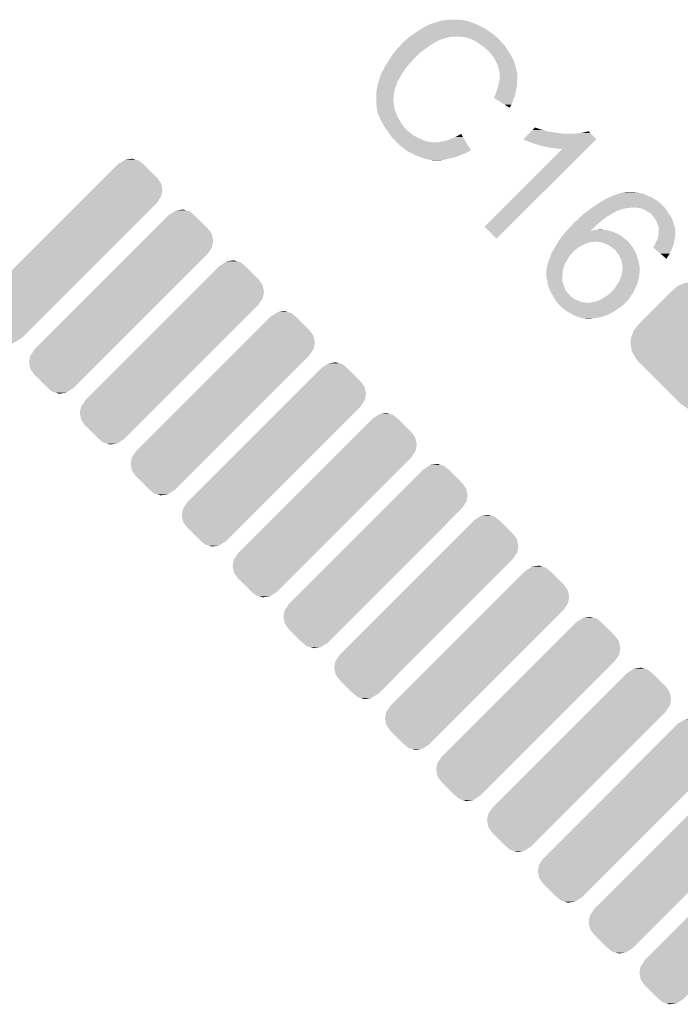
# Model space of a CAD drawing. Extents: x -9 to 122, y -9 to 65.
# Tile 155 of 256: x 57.36 to 61.95, y 50.34 to 57.18. Entities that reach past the tile are written whole.
import ezdxf

# ---------------------------------------------------------------- set-up
doc = ezdxf.new("R2010")
doc.units = 0
doc.layers.get('0').update_dxf_attribs({"linetype": 'CONTINUOUS'})
doc.layers.add('CLICKER_4_FOR_R7FA4M2A_V100_GTO', color=12, linetype='CONTINUOUS')
doc.layers.add('CLICKER_4_FOR_R7FA4M2A_V100_GTS', color=13, linetype='CONTINUOUS')

# ---------------------------------------------------------------- blocks, each defined once
blk = doc.blocks.new('CUSTOM_198')
for points in [[(0.336624, 0.604508), (0.370518, 0.625936), (0.503526, 0.604508), (0.477996, 0.625936)], [(0.370518, 0.625936), (0.382392, 0.633442), (0.477996, 0.625936), (0.452376, 0.633442)], [(0.382392, 0.633442), (0.43098, 0.63971), (0.452376, 0.633442), (0.43098, 0.63971)], [(0.24612, 0.515528), (0.325032, 0.59444), (0.594432, 0.515528), (0.51552, 0.59444)], [(0.325032, 0.59444), (0.3351, 0.604508), (0.51552, 0.59444), (0.503526, 0.604508)], [(0.3351, 0.604508), (0.335862, 0.60527), (0.336624, 0.604508), (0.335862, 0.60527)], [(0.200178, 0.469586), (0.240052, 0.50946), (0.630026, 0.469586), (0.601562, 0.50946)], [(0.240052, 0.50946), (0.24612, 0.515528), (0.601562, 0.50946), (0.594432, 0.515528)], [(0.108036, 0.377444), (0.152232, 0.42164), (0.631594, 0.377444), (0.64008, 0.42164)], [(0.152232, 0.42164), (0.200178, 0.469586), (0.64008, 0.42164), (0.630026, 0.469586)], [(0.067218, 0.336626), (0.108036, 0.377444), (0.604506, 0.336626), (0.631594, 0.377444)], [(-0.60527, -0.335862), (0.066454, 0.335862), (-0.066454, -0.335862), (0.60527, 0.335862)], [(0.066454, 0.335862), (0.067218, 0.336626), (0.60527, 0.335862), (0.604506, 0.336626)], [(-0.631596, -0.377442), (-0.604508, -0.336624), (-0.108034, -0.377442), (-0.067216, -0.336624)], [(-0.604508, -0.336624), (-0.60527, -0.335862), (-0.067216, -0.336624), (-0.066454, -0.335862)], [(-0.64008, -0.42164), (-0.631596, -0.377442), (-0.152232, -0.42164), (-0.108034, -0.377442)], [(-0.630026, -0.469586), (-0.64008, -0.42164), (-0.200178, -0.469586), (-0.152232, -0.42164)], [(-0.601562, -0.509458), (-0.630026, -0.469586), (-0.24005, -0.509458), (-0.200178, -0.469586)], [(-0.594428, -0.515532), (-0.601562, -0.509458), (-0.246124, -0.515532), (-0.24005, -0.509458)], [(-0.515528, -0.594432), (-0.594428, -0.515532), (-0.325024, -0.594432), (-0.246124, -0.515532)], [(-0.503526, -0.604508), (-0.515528, -0.594432), (-0.3351, -0.604508), (-0.325024, -0.594432)], [(-0.478008, -0.625932), (-0.503526, -0.604508), (-0.370516, -0.625932), (-0.336624, -0.604508)], [(-0.335862, -0.60527), (-0.336624, -0.604508), (-0.335862, -0.60527), (-0.3351, -0.604508)], [(-0.452364, -0.633448), (-0.478008, -0.625932), (-0.382406, -0.633448), (-0.370516, -0.625932)], [(-0.430994, -0.639712), (-0.452364, -0.633448), (-0.430994, -0.639712), (-0.382406, -0.633448)]]:
    blk.add_solid(points)
blk = doc.blocks.new('CUSTOM_202')
for points in [[(-0.148352, 0.396186), (-0.120664, 0.420392), (0.099838, 0.396186), (0.06585, 0.420392)], [(-0.120664, 0.420392), (-0.09605, 0.430804), (0.06585, 0.420392), (0.051228, 0.430804)], [(-0.09605, 0.430804), (-0.065702, 0.44364), (0.051228, 0.430804), (0.006452, 0.44364)], [(-0.065702, 0.44364), (-0.006136, 0.447248), (0.006452, 0.44364), (-0.006136, 0.447248)], [(-0.386012, 0.159988), (-0.159988, 0.386012), (0.33752, 0.159988), (0.111496, 0.386012)], [(-0.159988, 0.386012), (-0.148352, 0.396186), (0.111496, 0.386012), (0.101322, 0.396186)], [(0.099838, 0.396186), (0.10058, 0.396928), (0.101322, 0.396186), (0.10058, 0.396928)], [(-0.424328, 0.114236), (-0.386012, 0.159988), (0.383272, 0.114236), (0.33752, 0.159988)], [(-0.44521, 0.058332), (-0.435058, 0.085514), (0.424302, 0.058332), (0.409112, 0.085514)], [(-0.435058, 0.085514), (-0.429706, 0.09984), (0.409112, 0.085514), (0.396188, 0.09984)], [(-0.429706, 0.09984), (-0.42943, 0.10058), (0.396188, 0.09984), (0.396928, 0.10058)], [(-0.42943, 0.10058), (-0.424328, 0.114236), (0.396928, 0.10058), (0.383272, 0.114236)], [(-0.44831, 0.0254), (-0.447556, 0.033418), (0.439598, 0.0254), (0.438222, 0.033418)], [(-0.439596, -0.0254), (-0.44831, 0.0254), (0.44831, -0.0254), (0.439598, 0.0254)], [(-0.447556, 0.033418), (-0.44521, 0.058332), (0.438222, 0.033418), (0.424302, 0.058332)], [(-0.438222, -0.033416), (-0.439596, -0.0254), (0.447556, -0.033416), (0.44831, -0.0254)], [(-0.424336, -0.058266), (-0.438222, -0.033416), (0.445222, -0.058266), (0.447556, -0.033416)], [(-0.409114, -0.085512), (-0.424336, -0.058266), (0.435054, -0.085512), (0.445222, -0.058266)], [(-0.396188, -0.09984), (-0.409114, -0.085512), (0.429706, -0.09984), (0.435054, -0.085512)], [(-0.396928, -0.10058), (-0.396188, -0.09984), (0.42943, -0.10058), (0.429706, -0.09984)], [(-0.383332, -0.114176), (-0.396928, -0.10058), (0.424358, -0.114176), (0.42943, -0.10058)], [(-0.337566, -0.159942), (-0.383332, -0.114176), (0.386058, -0.159942), (0.424358, -0.114176)], [(-0.111486, -0.386022), (-0.337566, -0.159942), (0.159978, -0.386022), (0.386058, -0.159942)], [(-0.10132, -0.396188), (-0.111486, -0.386022), (0.14835, -0.396188), (0.159978, -0.386022)], [(-0.10058, -0.396928), (-0.10132, -0.396188), (-0.10058, -0.396928), (-0.09984, -0.396188)], [(-0.065846, -0.420396), (-0.09984, -0.396188), (0.120662, -0.420396), (0.14835, -0.396188)], [(-0.05123, -0.430806), (-0.065846, -0.420396), (0.096052, -0.430806), (0.120662, -0.420396)], [(-0.006444, -0.443646), (-0.05123, -0.430806), (0.0657, -0.443646), (0.096052, -0.430806)], [(0.006132, -0.447252), (-0.006444, -0.443646), (0.006132, -0.447252), (0.0657, -0.443646)]]:
    blk.add_solid(points)

msp = doc.modelspace()

# ---------------------------------------------------------------- linework, layer by layer
at = {"layer": 'CLICKER_4_FOR_R7FA4M2A_V100_GTO'}
for points in [[(60.317378, 57.18048), (60.355478, 57.18302), (60.439302, 57.18048), (60.39612, 57.18302)], [(60.12053, 57.10174), (60.154816, 57.124598), (60.61964, 57.10174), (60.586622, 57.124598)], [(60.154816, 57.124598), (60.15482, 57.1246), (60.586622, 57.124598), (60.586618, 57.1246)], [(60.15482, 57.1246), (60.169214, 57.13222), (60.586618, 57.1246), (60.56884, 57.13222)], [(60.169214, 57.13222), (60.198002, 57.14746), (60.56884, 57.13222), (60.538362, 57.14746)], [(60.198002, 57.14746), (60.22086, 57.15508), (60.538362, 57.14746), (60.523122, 57.15508)], [(60.22086, 57.15508), (60.228474, 57.157618), (60.523122, 57.15508), (60.512962, 57.157618)], [(60.228474, 57.157618), (60.24372, 57.1627), (60.512962, 57.157618), (60.5028, 57.1627)], [(60.24372, 57.1627), (60.253884, 57.16778), (60.5028, 57.1627), (60.487564, 57.16778)], [(60.253884, 57.16778), (60.264044, 57.167782), (60.487564, 57.16778), (60.487562, 57.167782)], [(60.264044, 57.167782), (60.269108, 57.170314), (60.487562, 57.167782), (60.485026, 57.170314)], [(60.269108, 57.170314), (60.26912, 57.17032), (60.485026, 57.170314), (60.482482, 57.17032)], [(60.26912, 57.17032), (60.274202, 57.17286), (60.482482, 57.17032), (60.471688, 57.17286)], [(60.274202, 57.17286), (60.2869, 57.1754), (60.471688, 57.17286), (60.460892, 57.1754)], [(60.2869, 57.1754), (60.317378, 57.18048), (60.460892, 57.1754), (60.439302, 57.18048)], [(60.035424, 57.035684), (60.048142, 57.048402), (60.2615, 57.035684), (60.29452, 57.048402)], [(60.048142, 57.048402), (60.05322, 57.05348), (60.29452, 57.048402), (60.311024, 57.05348)], [(60.05322, 57.05348), (60.059316, 57.05856), (60.311024, 57.05348), (60.327538, 57.05856)], [(60.059316, 57.05856), (60.065412, 57.06364), (60.327538, 57.05856), (60.35548, 57.06364)], [(60.065412, 57.06364), (60.06846, 57.06618), (60.35548, 57.06364), (60.38342, 57.06618)], [(60.06846, 57.06618), (60.083696, 57.076338), (60.666144, 57.06618), (60.655202, 57.076338)], [(60.083696, 57.076338), (60.0837, 57.07634), (60.655202, 57.076338), (60.6552, 57.07634)], [(60.0837, 57.07634), (60.11672, 57.0992), (60.6552, 57.07634), (60.623196, 57.0992)], [(60.11672, 57.0992), (60.12053, 57.10174), (60.623196, 57.0992), (60.61964, 57.10174)], [(60.434218, 57.06364), (60.424058, 57.06618), (60.66888, 57.06364), (60.666144, 57.06618)], [(60.472318, 57.05602), (60.439298, 57.06364), (60.677088, 57.05602), (60.66888, 57.06364)], [(60.50534, 57.04332), (60.472318, 57.05602), (60.690766, 57.04332), (60.677088, 57.05602)], [(59.971432, 56.96966), (59.97956, 56.979818), (60.1599, 56.96966), (60.175862, 56.979818)], [(59.97956, 56.979818), (59.986672, 56.98744), (60.175862, 56.979818), (60.18784, 56.98744)], [(59.986672, 56.98744), (60.003266, 57.00522), (60.18784, 56.98744), (60.2107, 57.00522)], [(60.003266, 57.00522), (60.01512, 57.01792), (60.2107, 57.00522), (60.23102, 57.01792)], [(60.01512, 57.01792), (60.020198, 57.022998), (60.23102, 57.01792), (60.238638, 57.022998)], [(60.020198, 57.022998), (60.02528, 57.02808), (60.238638, 57.022998), (60.2488, 57.02808)], [(60.02528, 57.02808), (60.029086, 57.030618), (60.2488, 57.02808), (60.253876, 57.030618)], [(60.029086, 57.030618), (60.03289, 57.033154), (60.253876, 57.030618), (60.256414, 57.033154)], [(60.03289, 57.033154), (60.032898, 57.03316), (60.256414, 57.033154), (60.261478, 57.03316)], [(60.032898, 57.03316), (60.032902, 57.033162), (60.261478, 57.03316), (60.261478, 57.033162)], [(60.032902, 57.033162), (60.035424, 57.035684), (60.261478, 57.033162), (60.2615, 57.035684)], [(60.505368, 57.043306), (60.50534, 57.04332), (60.693306, 57.043306), (60.690766, 57.04332)], [(60.5155, 57.03824), (60.505368, 57.043306), (60.695842, 57.03824), (60.693306, 57.043306)], [(60.52566, 57.03316), (60.5155, 57.03824), (60.70092, 57.03316), (60.695842, 57.03824)], [(60.535818, 57.02808), (60.52566, 57.03316), (60.704308, 57.02808), (60.70092, 57.03316)], [(60.539088, 57.025538), (60.535818, 57.02808), (60.706002, 57.025538), (60.704308, 57.02808)], [(60.55868, 57.0103), (60.539088, 57.025538), (60.72124, 57.0103), (60.706002, 57.025538)], [(60.566304, 57.005218), (60.55868, 57.0103), (60.726322, 57.005218), (60.72124, 57.0103)], [(60.58154, 56.99506), (60.566304, 57.005218), (60.732416, 56.99506), (60.726322, 57.005218)], [(60.584928, 56.99252), (60.58154, 56.99506), (60.733938, 56.99252), (60.732416, 56.99506)], [(60.591698, 56.987442), (60.584928, 56.99252), (60.737324, 56.987442), (60.733938, 56.99252)], [(60.596778, 56.979824), (60.591698, 56.987442), (60.742404, 56.979824), (60.737324, 56.987442)], [(60.604392, 56.97728), (60.596778, 56.979824), (60.7441, 56.97728), (60.742404, 56.979824)], [(60.606938, 56.972204), (60.604392, 56.97728), (60.747614, 56.972204), (60.7441, 56.97728)], [(59.92368, 56.90362), (59.94908, 56.94172), (60.08878, 56.90362), (60.12688, 56.94172)], [(59.94908, 56.94172), (59.955176, 56.94934), (60.12688, 56.94172), (60.1345, 56.94934)], [(59.955176, 56.94934), (59.971432, 56.96966), (60.1345, 56.94934), (60.1599, 56.96966)], [(60.609474, 56.969666), (60.606938, 56.972204), (60.749372, 56.969666), (60.747614, 56.972204)], [(60.612012, 56.96966), (60.609474, 56.969666), (60.749376, 56.96966), (60.749372, 56.969666)], [(60.632804, 56.944258), (60.612012, 56.96966), (60.76696, 56.944258), (60.749376, 56.96966)], [(60.63488, 56.94172), (60.632804, 56.944258), (60.76823, 56.94172), (60.76696, 56.944258)], [(60.6552, 56.91632), (60.63488, 56.94172), (60.78093, 56.91632), (60.76823, 56.94172)], [(60.66155, 56.90362), (60.6552, 56.91632), (60.78728, 56.90362), (60.78093, 56.91632)], [(59.880502, 56.827422), (59.88812, 56.84012), (60.02782, 56.827422), (60.036286, 56.84012)], [(59.88812, 56.84012), (59.888966, 56.84266), (60.036286, 56.84012), (60.03798, 56.84266)], [(59.888966, 56.84266), (59.893202, 56.855364), (60.03798, 56.84266), (60.048142, 56.855364)], [(59.893202, 56.855364), (59.91013, 56.880758), (60.048142, 56.855364), (60.068458, 56.880758)], [(59.91013, 56.880758), (59.913518, 56.885838), (60.068458, 56.880758), (60.073536, 56.885838)], [(59.913518, 56.885838), (59.916422, 56.89092), (60.073536, 56.885838), (60.078618, 56.89092)], [(59.916422, 56.89092), (59.922226, 56.901078), (60.078618, 56.89092), (60.08624, 56.901078)], [(59.922226, 56.901078), (59.92368, 56.90362), (60.08624, 56.901078), (60.08878, 56.90362)], [(60.6679, 56.89092), (60.66155, 56.90362), (60.792044, 56.89092), (60.78728, 56.90362)], [(60.67806, 56.868062), (60.6679, 56.89092), (60.800614, 56.868062), (60.792044, 56.89092)], [(60.679332, 56.862978), (60.67806, 56.868062), (60.80252, 56.862978), (60.800614, 56.868062)], [(60.683142, 56.84774), (60.679332, 56.862978), (60.805908, 56.84774), (60.80252, 56.862978)], [(60.68822, 56.832498), (60.683142, 56.84774), (60.809294, 56.832498), (60.805908, 56.84774)], [(59.85002, 56.751218), (59.859332, 56.77916), (59.982296, 56.751218), (59.99734, 56.77916)], [(59.859332, 56.77916), (59.86526, 56.79694), (59.99734, 56.77916), (60.00828, 56.79694)], [(59.86526, 56.79694), (59.870342, 56.807102), (60.00828, 56.79694), (60.014534, 56.807102)], [(59.870342, 56.807102), (59.87161, 56.81218), (60.014534, 56.807102), (60.01766, 56.81218)], [(59.87161, 56.81218), (59.872882, 56.817264), (60.01766, 56.81218), (60.021048, 56.817264)], [(59.872882, 56.817264), (59.880502, 56.827422), (60.021048, 56.817264), (60.02782, 56.827422)], [(60.69076, 56.822342), (60.68822, 56.832498), (60.811552, 56.822342), (60.809294, 56.832498)], [(60.69076, 56.819798), (60.69076, 56.822342), (60.812116, 56.819798), (60.811552, 56.822342)], [(60.690956, 56.817258), (60.69076, 56.819798), (60.81268, 56.817258), (60.812116, 56.819798)], [(60.69076, 56.756302), (60.692028, 56.771538), (60.81268, 56.756302), (60.81522, 56.771538)], [(60.691348, 56.812178), (60.690956, 56.817258), (60.812682, 56.812178), (60.81268, 56.817258)], [(60.691934, 56.804556), (60.691348, 56.812178), (60.81522, 56.804556), (60.812682, 56.812178)], [(60.6933, 56.786782), (60.691934, 56.804556), (60.81522, 56.786782), (60.81522, 56.804556)], [(60.692028, 56.771538), (60.6933, 56.786782), (60.81522, 56.771538), (60.81522, 56.786782)], [(59.83732, 56.68772), (59.83986, 56.70804), (59.96178, 56.68772), (59.966294, 56.70804)], [(59.83986, 56.70804), (59.840456, 56.710578), (59.966294, 56.70804), (59.96686, 56.710578)], [(59.840456, 56.710578), (59.84464, 56.728362), (59.96686, 56.710578), (59.97448, 56.728362)], [(59.84464, 56.728362), (59.846432, 56.735978), (59.97448, 56.728362), (59.977018, 56.735978)], [(59.846432, 56.735978), (59.847628, 56.741054), (59.977018, 56.735978), (59.97702, 56.741054)], [(59.847628, 56.741054), (59.848226, 56.743594), (59.97702, 56.741054), (59.979554, 56.743594)], [(59.848226, 56.743594), (59.848822, 56.746134), (59.979554, 56.743594), (59.97956, 56.746134)], [(59.848822, 56.746134), (59.85002, 56.751218), (59.97956, 56.746134), (59.982296, 56.751218)], [(60.675518, 56.69788), (60.676902, 56.702958), (60.807034, 56.69788), (60.8076, 56.702958)], [(60.676902, 56.702958), (60.682446, 56.723278), (60.8076, 56.702958), (60.81268, 56.723278)], [(60.682446, 56.723278), (60.68314, 56.72582), (60.81268, 56.723278), (60.81268, 56.72582)], [(60.68314, 56.72582), (60.690758, 56.756298), (60.81268, 56.72582), (60.81268, 56.756298)], [(60.690758, 56.756298), (60.69076, 56.756302), (60.81268, 56.756298), (60.81268, 56.756302)], [(59.83478, 56.6674), (59.83732, 56.68772), (59.957716, 56.6674), (59.96178, 56.68772)], [(59.83478, 56.66232), (59.83478, 56.6674), (59.9567, 56.66232), (59.957716, 56.6674)], [(59.83478, 56.629298), (59.83478, 56.66232), (59.95416, 56.629298), (59.9567, 56.66232)], [(60.65268, 56.63948), (60.6552, 56.642006), (60.792366, 56.63948), (60.793314, 56.642006)], [(60.652712, 56.63946), (60.65268, 56.63948), (60.79236, 56.63946), (60.792366, 56.63948)], [(60.689098, 56.616602), (60.652712, 56.63946), (60.78474, 56.616602), (60.79236, 56.63946)], [(60.6552, 56.642006), (60.655206, 56.649626), (60.793314, 56.642006), (60.79617, 56.649626)], [(60.655206, 56.649626), (60.66028, 56.654704), (60.79617, 56.649626), (60.798074, 56.654704)], [(60.66028, 56.654704), (60.661972, 56.659778), (60.798074, 56.654704), (60.799978, 56.659778)], [(60.661972, 56.659778), (60.66282, 56.66232), (60.799978, 56.659778), (60.800612, 56.66232)], [(60.66282, 56.66232), (60.6679, 56.675018), (60.800612, 56.66232), (60.803788, 56.675018)], [(60.6679, 56.675018), (60.669592, 56.6801), (60.803788, 56.675018), (60.80506, 56.6801)], [(60.669592, 56.6801), (60.675518, 56.69788), (60.80506, 56.6801), (60.807034, 56.69788)], [(59.83478, 56.601362), (59.83478, 56.629298), (59.95649, 56.601362), (59.95416, 56.629298)], [(59.83529, 56.59882), (59.83478, 56.601362), (59.9567, 56.59882), (59.95649, 56.601362)], [(59.83732, 56.588662), (59.83529, 56.59882), (59.958264, 56.588662), (59.9567, 56.59882)], [(59.83732, 56.570884), (59.83732, 56.588662), (59.960998, 56.570884), (59.958264, 56.588662)], [(59.839014, 56.565798), (59.83732, 56.570884), (59.96178, 56.565798), (59.960998, 56.570884)], [(59.839858, 56.563262), (59.839014, 56.565798), (59.961782, 56.563262), (59.96178, 56.565798)], [(60.725492, 56.59374), (60.689098, 56.616602), (60.77458, 56.59374), (60.78474, 56.616602)], [(60.76186, 56.570892), (60.725492, 56.59374), (60.76186, 56.570892), (60.77458, 56.59374)], [(59.83986, 56.563256), (59.839858, 56.563262), (59.961782, 56.563256), (59.961782, 56.563262)], [(59.83986, 56.558182), (59.83986, 56.563256), (59.96432, 56.558182), (59.961782, 56.563256)], [(59.839862, 56.558178), (59.83986, 56.558182), (59.96432, 56.558178), (59.96432, 56.558182)], [(59.841554, 56.55056), (59.839862, 56.558178), (59.96686, 56.55056), (59.96432, 56.558178)], [(59.842684, 56.545478), (59.841554, 56.55056), (59.969402, 56.545478), (59.96686, 56.55056)], [(59.84494, 56.535322), (59.842684, 56.545478), (59.971942, 56.535322), (59.969402, 56.545478)], [(59.844942, 56.535318), (59.84494, 56.535322), (59.971942, 56.535318), (59.971942, 56.535322)], [(59.85256, 56.515), (59.844942, 56.535318), (59.97956, 56.515), (59.971942, 56.535318)], [(59.852562, 56.514998), (59.85256, 56.515), (59.97956, 56.514998), (59.97956, 56.515)], [(59.86399, 56.49214), (59.852562, 56.514998), (59.99226, 56.49214), (59.97956, 56.514998)], [(59.87288, 56.47436), (59.86399, 56.49214), (60.002928, 56.47436), (59.99226, 56.49214)], [(59.876944, 56.46674), (59.87288, 56.47436), (60.007498, 56.46674), (60.002928, 56.47436)], [(59.89049, 56.44134), (59.876944, 56.46674), (60.02528, 56.44134), (60.007498, 56.46674)], [(59.893198, 56.43626), (59.89049, 56.44134), (60.029346, 56.43626), (60.02528, 56.44134)], [(59.90883, 56.41594), (59.893198, 56.43626), (60.045608, 56.41594), (60.029346, 56.43626)], [(60.929518, 56.4261), (60.934598, 56.43118), (60.96254, 56.4261), (60.947302, 56.43118)], [(60.934598, 56.43118), (60.937132, 56.433714), (60.947302, 56.43118), (60.942234, 56.433714)], [(60.937132, 56.433714), (60.942224, 56.433718), (60.942234, 56.433714), (60.942224, 56.433718)], [(59.908848, 56.415918), (59.90883, 56.41594), (60.04814, 56.415918), (60.045608, 56.41594)], [(59.91079, 56.413394), (59.908848, 56.415918), (60.048154, 56.413394), (60.04814, 56.415918)], [(59.91274, 56.410858), (59.91079, 56.413394), (60.053222, 56.410858), (60.048154, 56.413394)], [(59.916648, 56.405778), (59.91274, 56.410858), (60.060842, 56.405778), (60.053222, 56.410858)], [(59.9186, 56.40324), (59.916648, 56.405778), (60.06338, 56.40324), (60.060842, 56.405778)], [(59.921504, 56.39816), (59.9186, 56.40324), (60.06846, 56.39816), (60.06338, 56.40324)], [(59.924406, 56.39308), (59.921504, 56.39816), (60.07608, 56.39308), (60.06846, 56.39816)], [(59.928758, 56.385462), (59.924406, 56.39308), (60.086238, 56.385462), (60.07608, 56.39308)], [(59.934858, 56.377838), (59.928758, 56.385462), (60.0964, 56.377838), (60.086238, 56.385462)], [(59.947048, 56.3626), (59.934858, 56.377838), (60.124338, 56.3626), (60.0964, 56.377838)], [(59.949078, 56.360062), (59.947048, 56.3626), (60.129922, 56.360062), (60.124338, 56.3626)], [(60.330082, 56.344822), (60.38342, 56.36768), (60.451492, 56.344822), (60.43778, 56.36768)], [(60.38342, 56.36768), (60.403738, 56.37784), (60.43778, 56.36768), (60.431684, 56.37784)], [(60.403738, 56.37784), (60.424074, 56.390522), (60.431684, 56.37784), (60.424074, 56.390522)], [(60.855882, 56.352462), (60.893958, 56.39054), (61.36381, 56.352462), (61.327486, 56.39054)], [(60.893958, 56.39054), (60.899038, 56.39562), (61.140342, 56.39054), (61.10224, 56.39562)], [(60.899038, 56.39562), (60.909198, 56.40578), (61.10224, 56.39562), (61.031122, 56.40578)], [(60.909198, 56.40578), (60.919356, 56.415938), (61.031122, 56.40578), (61.00064, 56.415938)], [(60.919356, 56.415938), (60.924438, 56.42102), (61.00064, 56.415938), (60.975242, 56.42102)], [(60.924438, 56.42102), (60.929518, 56.4261), (60.975242, 56.42102), (60.96254, 56.4261)], [(61.2013, 56.39054), (61.2267, 56.39308), (61.327486, 56.39054), (61.325062, 56.39308)], [(61.2267, 56.39308), (61.25464, 56.39562), (61.325062, 56.39308), (61.322638, 56.39562)], [(61.25464, 56.39562), (61.28258, 56.4007), (61.322638, 56.39562), (61.317792, 56.4007)], [(61.28258, 56.4007), (61.31053, 56.408312), (61.317792, 56.4007), (61.31053, 56.408312)], [(59.959238, 56.352442), (59.949078, 56.360062), (60.146688, 56.352442), (60.129922, 56.360062)], [(59.961146, 56.3499), (59.959238, 56.352442), (60.15228, 56.3499), (60.146688, 56.352442)], [(59.96686, 56.342282), (59.961146, 56.3499), (60.17209, 56.342282), (60.15228, 56.3499)], [(59.971938, 56.3372), (59.96686, 56.342282), (60.185304, 56.3372), (60.17209, 56.342282)], [(59.974474, 56.332134), (59.971938, 56.3372), (60.220766, 56.332134), (60.185304, 56.3372)], [(59.977014, 56.33212), (59.974474, 56.332134), (60.220862, 56.33212), (60.220766, 56.332134)], [(59.977018, 56.332118), (59.977014, 56.33212), (60.231024, 56.332118), (60.220862, 56.33212)], [(59.979554, 56.329582), (59.977018, 56.332118), (60.236106, 56.329582), (60.231024, 56.332118)], [(59.99734, 56.311802), (59.979554, 56.329582), (60.471304, 56.311802), (60.460636, 56.329582)], [(60.017662, 56.29656), (59.99734, 56.311802), (60.480448, 56.29656), (60.471304, 56.311802)], [(60.037978, 56.27878), (60.017662, 56.29656), (60.491114, 56.27878), (60.480448, 56.29656)], [(60.236106, 56.329582), (60.246262, 56.33212), (60.460636, 56.329582), (60.459114, 56.33212)], [(60.269122, 56.33212), (60.28182, 56.33466), (60.459114, 56.33212), (60.45759, 56.33466)], [(60.28182, 56.33466), (60.297062, 56.337202), (60.45759, 56.33466), (60.456064, 56.337202)], [(60.297062, 56.337202), (60.312302, 56.34228), (60.456064, 56.337202), (60.453018, 56.34228)], [(60.312302, 56.34228), (60.330082, 56.344822), (60.453018, 56.34228), (60.451492, 56.344822)], [(60.855958, 56.352424), (60.855882, 56.352462), (61.363846, 56.352424), (61.36381, 56.352462)], [(60.87618, 56.34228), (60.855958, 56.352424), (61.353664, 56.34228), (61.363846, 56.352424)], [(60.8965, 56.33466), (60.87618, 56.34228), (61.346014, 56.33466), (61.353664, 56.34228)], [(60.91936, 56.32704), (60.8965, 56.33466), (61.338366, 56.32704), (61.346014, 56.33466)], [(60.93968, 56.31942), (60.91936, 56.32704), (61.330718, 56.31942), (61.338366, 56.32704)], [(60.95746, 56.31434), (60.93968, 56.31942), (61.32562, 56.31434), (61.330718, 56.31942)], [(60.972702, 56.30926), (60.95746, 56.31434), (61.32052, 56.30926), (61.32562, 56.31434)], [(60.982858, 56.30672), (60.972702, 56.30926), (61.31797, 56.30672), (61.32052, 56.30926)], [(61.01588, 56.2991), (60.985398, 56.30672), (61.310322, 56.2991), (61.31797, 56.30672)], [(61.04128, 56.29402), (61.01588, 56.2991), (61.305224, 56.29402), (61.310322, 56.2991)], [(61.06668, 56.29148), (61.04128, 56.29402), (61.302674, 56.29148), (61.305224, 56.29402)], [(60.04205, 56.276236), (60.037978, 56.27878), (60.49264, 56.276236), (60.491114, 56.27878)], [(60.046118, 56.273694), (60.04205, 56.276236), (60.492626, 56.273694), (60.49264, 56.276236)], [(60.050174, 56.27116), (60.046118, 56.273694), (60.487558, 56.27116), (60.492626, 56.273694)], [(60.05424, 56.26862), (60.050174, 56.27116), (60.47994, 56.26862), (60.487558, 56.27116)], [(60.0583, 56.266082), (60.05424, 56.26862), (60.473596, 56.266082), (60.47994, 56.26862)], [(60.064024, 56.263538), (60.0583, 56.266082), (60.467238, 56.263538), (60.473596, 56.266082)], [(60.081158, 56.25592), (60.064024, 56.263538), (60.457078, 56.25592), (60.467238, 56.263538)], [(60.09005, 56.25084), (60.081158, 56.25592), (60.441842, 56.25084), (60.457078, 56.25592)], [(60.098942, 56.24576), (60.09005, 56.25084), (60.429988, 56.24576), (60.441842, 56.25084)], [(60.11926, 56.2356), (60.098942, 56.24576), (60.406284, 56.2356), (60.429988, 56.24576)], [(60.119268, 56.235598), (60.11926, 56.2356), (60.40628, 56.235598), (60.406284, 56.2356)], [(60.13704, 56.230522), (60.119268, 56.235598), (60.389018, 56.230522), (60.40628, 56.235598)], [(60.154822, 56.2229), (60.13704, 56.230522), (60.363102, 56.2229), (60.389018, 56.230522)], [(60.586634, 55.745392), (61.12506, 56.28387), (60.754554, 55.745392), (61.295036, 56.28387)], [(61.087, 56.28894), (61.06668, 56.29148), (61.300124, 56.28894), (61.302674, 56.29148)], [(61.102238, 56.2864), (61.087, 56.28894), (61.297576, 56.2864), (61.300124, 56.28894)], [(61.12506, 56.28387), (61.114938, 56.2864), (61.295036, 56.28387), (61.297576, 56.2864)], [(60.17006, 56.217822), (60.154822, 56.2229), (60.34025, 56.217822), (60.363102, 56.2229)], [(60.19546, 56.21274), (60.17006, 56.217822), (60.31738, 56.21274), (60.34025, 56.217822)], [(60.205618, 56.210202), (60.19546, 56.21274), (60.30469, 56.210202), (60.31738, 56.21274)], [(60.210696, 56.207662), (60.205618, 56.210202), (60.29199, 56.207662), (60.30469, 56.210202)], [(60.218322, 56.20766), (60.210696, 56.207662), (60.291982, 56.20766), (60.29199, 56.207662)], [(60.24372, 56.20512), (60.218322, 56.20766), (60.266582, 56.20512), (60.291982, 56.20766)], [(61.44514, 55.94604), (61.463428, 55.95366), (61.753498, 55.94604), (61.739782, 55.95366)], [(61.463428, 55.95366), (61.47562, 55.95874), (61.739782, 55.95366), (61.724542, 55.95874)], [(61.47562, 55.95874), (61.482222, 55.96128), (61.724542, 55.95874), (61.716922, 55.96128)], [(61.482222, 55.96128), (61.508638, 55.97144), (61.716922, 55.96128), (61.696602, 55.97144)], [(61.508638, 55.97144), (61.54166, 55.9816), (61.696602, 55.97144), (61.65596, 55.9816)], [(61.54166, 55.9816), (61.5569, 55.98414), (61.65596, 55.9816), (61.64072, 55.98414)], [(61.5569, 55.98414), (61.572142, 55.98668), (61.64072, 55.98414), (61.62294, 55.98668)], [(61.335556, 55.87746), (61.346436, 55.885076), (61.838842, 55.87746), (61.83376, 55.885076)], [(61.346436, 55.885076), (61.350068, 55.887618), (61.83376, 55.885076), (61.828684, 55.887618)], [(61.350068, 55.887618), (61.35369, 55.890154), (61.828684, 55.887618), (61.826146, 55.890154)], [(61.35369, 55.890154), (61.3537, 55.89016), (61.826146, 55.890154), (61.826146, 55.89016)], [(61.3537, 55.89016), (61.357496, 55.892692), (61.826146, 55.89016), (61.82614, 55.892692)], [(61.357496, 55.892692), (61.384178, 55.91048), (61.82614, 55.892692), (61.80582, 55.91048)], [(61.384178, 55.91048), (61.414658, 55.92826), (61.80582, 55.91048), (61.78296, 55.92826)], [(61.414658, 55.92826), (61.43643, 55.94096), (61.78296, 55.92826), (61.76264, 55.94096)], [(61.43643, 55.94096), (61.44514, 55.94604), (61.76264, 55.94096), (61.753498, 55.94604)], [(61.245324, 55.80634), (61.25718, 55.8165), (61.42736, 55.80634), (61.44006, 55.8165)], [(61.25718, 55.8165), (61.265886, 55.82412), (61.44006, 55.8165), (61.4553, 55.82412)], [(61.265886, 55.82412), (61.274594, 55.83174), (61.4553, 55.82412), (61.468002, 55.83174)], [(61.274594, 55.83174), (61.277498, 55.83428), (61.468002, 55.83174), (61.47181, 55.83428)], [(61.277498, 55.83428), (61.28076, 55.836818), (61.47181, 55.83428), (61.475618, 55.836818)], [(61.28076, 55.836818), (61.287296, 55.8419), (61.475618, 55.836818), (61.485778, 55.8419)], [(61.287296, 55.8419), (61.293824, 55.846978), (61.485778, 55.8419), (61.493398, 55.846978)], [(61.293824, 55.846978), (61.300356, 55.852058), (61.493398, 55.846978), (61.503556, 55.852058)], [(61.300356, 55.852058), (61.30036, 55.85206), (61.503556, 55.852058), (61.506078, 55.85206)], [(61.30036, 55.85206), (61.30383, 55.854584), (61.506078, 55.85206), (61.5061, 55.854584)], [(61.30383, 55.854584), (61.317822, 55.86476), (61.5061, 55.854584), (61.53658, 55.86476)], [(61.317822, 55.86476), (61.3283, 55.87238), (61.53658, 55.86476), (61.564518, 55.87238)], [(61.3283, 55.87238), (61.331928, 55.87492), (61.564518, 55.87238), (61.58992, 55.87492)], [(61.331928, 55.87492), (61.335556, 55.87746), (61.58992, 55.87492), (61.61024, 55.87746)], [(61.653418, 55.877458), (61.653414, 55.87746), (61.838842, 55.877458), (61.838842, 55.87746)], [(61.655956, 55.874924), (61.653418, 55.877458), (61.841376, 55.874924), (61.838842, 55.877458)], [(61.676276, 55.87238), (61.655956, 55.874924), (61.84392, 55.87238), (61.841376, 55.874924)], [(61.682204, 55.86984), (61.676276, 55.87238), (61.84646, 55.86984), (61.84392, 55.87238)], [(61.69406, 55.86476), (61.682204, 55.86984), (61.849848, 55.86476), (61.84646, 55.86984)], [(61.699136, 55.862222), (61.69406, 55.86476), (61.85154, 55.862222), (61.849848, 55.86476)], [(61.709298, 55.85714), (61.699136, 55.862222), (61.85459, 55.85714), (61.85154, 55.862222)], [(61.724538, 55.846982), (61.709298, 55.85714), (61.860684, 55.846982), (61.85459, 55.85714)], [(61.734698, 55.8419), (61.724538, 55.846982), (61.863732, 55.8419), (61.860684, 55.846982)], [(61.741472, 55.83682), (61.734698, 55.8419), (61.866778, 55.83682), (61.863732, 55.8419)], [(61.744858, 55.83428), (61.741472, 55.83682), (61.868558, 55.83428), (61.866778, 55.83682)], [(61.749934, 55.829206), (61.744858, 55.83428), (61.87211, 55.829206), (61.868558, 55.83428)], [(61.74994, 55.826666), (61.749934, 55.829206), (61.873888, 55.826666), (61.87211, 55.829206)], [(61.763278, 55.81142), (61.74994, 55.826666), (61.88456, 55.81142), (61.873888, 55.826666)], [(60.670424, 55.661574), (60.586634, 55.745392), (60.670424, 55.661574), (60.754554, 55.745392)], [(61.1759, 55.73522), (61.19231, 55.753002), (61.34354, 55.73522), (61.36132, 55.753002)], [(61.19231, 55.753002), (61.20638, 55.768246), (61.36132, 55.753002), (61.379104, 55.768246)], [(61.20638, 55.768246), (61.206402, 55.77078), (61.379104, 55.768246), (61.382062, 55.77078)], [(61.206402, 55.77078), (61.208926, 55.770786), (61.382062, 55.77078), (61.382068, 55.770786)], [(61.208926, 55.770786), (61.216542, 55.7784), (61.382068, 55.770786), (61.390952, 55.7784)], [(61.216542, 55.7784), (61.223312, 55.78348), (61.390952, 55.7784), (61.39688, 55.78348)], [(61.223312, 55.78348), (61.226702, 55.786022), (61.39688, 55.78348), (61.39993, 55.786022)], [(61.226702, 55.786022), (61.235164, 55.79618), (61.39993, 55.786022), (61.41212, 55.79618)], [(61.235164, 55.79618), (61.2394, 55.801262), (61.41212, 55.79618), (61.419742, 55.801262)], [(61.2394, 55.801262), (61.245324, 55.80634), (61.419742, 55.801262), (61.42736, 55.80634)], [(61.76772, 55.806342), (61.763278, 55.81142), (61.88687, 55.806342), (61.88456, 55.81142)], [(61.780418, 55.786022), (61.76772, 55.806342), (61.896108, 55.786022), (61.88687, 55.806342)], [(61.781372, 55.78348), (61.780418, 55.786022), (61.897262, 55.78348), (61.896108, 55.786022)], [(61.78804, 55.7657), (61.781372, 55.78348), (61.902342, 55.7657), (61.897262, 55.78348)], [(61.795658, 55.747922), (61.78804, 55.7657), (61.90742, 55.747922), (61.902342, 55.7657)], [(61.7982, 55.73014), (61.795658, 55.747922), (61.9125, 55.73014), (61.90742, 55.747922)], [(61.12256, 55.67426), (61.133144, 55.68696), (61.546742, 55.67426), (61.52642, 55.68696)], [(61.133144, 55.68696), (61.14161, 55.69712), (61.52642, 55.68696), (61.508642, 55.69712)], [(61.14161, 55.69712), (61.14796, 55.704738), (61.508642, 55.69712), (61.490866, 55.704738)], [(61.14796, 55.70474), (61.152618, 55.70982), (61.49086, 55.70474), (61.480702, 55.70982)], [(61.14796, 55.704738), (61.14796, 55.70474), (61.490866, 55.704738), (61.49086, 55.70474)], [(61.152618, 55.70982), (61.154946, 55.71236), (61.480702, 55.70982), (61.470542, 55.71236)], [(61.154946, 55.71236), (61.159602, 55.71744), (61.468002, 55.71236), (61.45107, 55.71744)], [(61.159602, 55.71744), (61.1759, 55.73522), (61.32328, 55.71744), (61.34354, 55.73522)], [(61.328302, 55.71744), (61.33846, 55.71998), (61.45107, 55.71744), (61.442602, 55.71998)], [(61.33846, 55.71998), (61.351162, 55.72252), (61.442602, 55.71998), (61.417202, 55.72252)], [(61.37148, 55.72252), (61.391802, 55.72506), (61.417202, 55.72252), (61.391802, 55.72506)], [(61.79312, 55.671722), (61.793844, 55.676798), (61.911484, 55.671722), (61.9125, 55.676798)], [(61.793844, 55.676798), (61.79566, 55.6895), (61.9125, 55.676798), (61.9125, 55.6895)], [(61.79566, 55.6895), (61.7982, 55.704742), (61.9125, 55.6895), (61.9125, 55.704742)], [(61.7982, 55.730138), (61.7982, 55.73014), (61.9125, 55.730138), (61.9125, 55.73014)], [(61.7982, 55.704742), (61.7982, 55.730138), (61.9125, 55.704742), (61.9125, 55.730138)], [(61.073376, 55.595522), (61.081688, 55.61076), (61.231782, 55.595522), (61.25718, 55.61076)], [(61.081688, 55.61076), (61.08446, 55.61584), (61.25718, 55.61076), (61.26734, 55.61584)], [(61.08446, 55.61584), (61.089308, 55.62346), (61.26734, 55.61584), (61.282582, 55.62346)], [(61.089308, 55.62346), (61.094158, 55.63108), (61.282582, 55.62346), (61.305438, 55.63108)], [(61.094158, 55.63108), (61.099006, 55.6387), (61.305438, 55.63108), (61.323224, 55.6387)], [(61.099006, 55.6387), (61.099008, 55.638702), (61.323224, 55.6387), (61.341002, 55.638702)], [(61.099008, 55.638702), (61.100622, 55.64124), (61.341002, 55.638702), (61.348624, 55.64124)], [(61.100622, 55.64124), (61.102232, 55.64377), (61.584846, 55.64124), (61.58484, 55.64377)], [(61.102232, 55.64377), (61.10224, 55.64378), (61.58484, 55.64377), (61.584828, 55.64378)], [(61.10224, 55.64378), (61.1124, 55.65902), (61.584828, 55.64378), (61.564518, 55.65902)], [(61.1124, 55.65902), (61.12256, 55.67426), (61.564518, 55.65902), (61.546742, 55.67426)], [(61.353774, 55.641234), (61.3537, 55.64124), (61.584846, 55.641234), (61.584846, 55.64124)], [(61.384182, 55.6387), (61.353774, 55.641234), (61.58738, 55.6387), (61.584846, 55.641234)], [(61.409582, 55.633618), (61.384182, 55.6387), (61.592462, 55.633618), (61.58738, 55.6387)], [(61.422286, 55.628538), (61.409582, 55.633618), (61.59754, 55.628538), (61.592462, 55.633618)], [(61.434982, 55.62346), (61.422286, 55.628538), (61.60135, 55.62346), (61.59754, 55.628538)], [(61.443872, 55.61838), (61.434982, 55.62346), (61.60516, 55.61838), (61.60135, 55.62346)], [(61.457204, 55.61076), (61.443872, 55.61838), (61.61024, 55.61076), (61.60516, 55.61838)], [(61.47054, 55.603138), (61.457204, 55.61076), (61.616338, 55.603138), (61.61024, 55.61076)], [(61.760104, 55.603146), (61.76518, 55.610758), (61.894526, 55.603146), (61.897452, 55.610758)], [(61.76518, 55.610758), (61.772798, 55.623458), (61.897452, 55.610758), (61.902338, 55.623458)], [(61.772798, 55.623458), (61.7728, 55.62346), (61.902338, 55.623458), (61.902338, 55.62346)], [(61.7728, 55.62346), (61.777882, 55.638704), (61.902338, 55.62346), (61.90511, 55.638704)], [(61.777882, 55.638704), (61.786348, 55.6514), (61.90511, 55.638704), (61.90742, 55.6514)], [(61.786348, 55.6514), (61.788042, 55.65394), (61.90742, 55.6514), (61.907928, 55.65394)], [(61.788042, 55.65394), (61.79312, 55.671722), (61.907928, 55.65394), (61.911484, 55.671722)], [(61.04128, 55.52948), (61.046362, 55.539642), (61.17082, 55.52948), (61.177594, 55.539642)], [(61.046362, 55.539642), (61.047884, 55.544722), (61.177594, 55.539642), (61.180982, 55.544722)], [(61.047884, 55.544722), (61.050932, 55.554882), (61.180982, 55.544722), (61.19114, 55.554882)], [(61.050932, 55.554882), (61.05398, 55.56504), (61.19114, 55.554882), (61.198762, 55.56504)], [(61.05398, 55.56504), (61.053982, 55.565044), (61.198762, 55.56504), (61.198764, 55.565044)], [(61.053982, 55.565044), (61.059058, 55.57266), (61.198764, 55.565044), (61.20638, 55.57266)], [(61.059058, 55.57266), (61.069218, 55.587898), (61.20638, 55.57266), (61.22331, 55.587898)], [(61.069218, 55.587898), (61.073376, 55.595522), (61.22331, 55.587898), (61.231782, 55.595522)], [(61.475622, 55.598058), (61.47054, 55.603138), (61.6204, 55.598058), (61.616338, 55.603138)], [(61.480704, 55.592978), (61.475622, 55.598058), (61.622432, 55.592978), (61.6204, 55.598058)], [(61.49086, 55.587886), (61.480704, 55.592978), (61.62447, 55.587886), (61.622432, 55.592978)], [(61.490882, 55.58536), (61.49086, 55.587886), (61.62548, 55.58536), (61.62447, 55.587886)], [(61.491514, 55.585358), (61.490882, 55.58536), (61.62548, 55.585358), (61.62548, 55.58536)], [(61.493406, 55.585352), (61.491514, 55.585358), (61.625484, 55.585352), (61.62548, 55.585358)], [(61.511182, 55.562498), (61.493406, 55.585352), (61.638818, 55.562498), (61.625484, 55.585352)], [(61.515754, 55.55488), (61.511182, 55.562498), (61.643262, 55.55488), (61.638818, 55.562498)], [(61.52642, 55.5371), (61.515754, 55.55488), (61.648342, 55.5371), (61.643262, 55.55488)], [(61.7601, 55.600608), (61.760104, 55.603146), (61.89355, 55.600608), (61.894526, 55.603146)], [(61.771908, 55.59044), (61.7601, 55.600608), (61.88964, 55.59044), (61.89355, 55.600608)], [(61.810248, 55.55742), (61.771908, 55.59044), (61.874398, 55.55742), (61.88964, 55.59044)], [(61.85152, 55.521876), (61.810248, 55.55742), (61.85152, 55.521876), (61.874398, 55.55742)], [(61.0235, 55.471064), (61.026042, 55.486302), (61.14034, 55.471064), (61.146056, 55.486302)], [(61.026042, 55.486302), (61.027734, 55.491382), (61.146056, 55.486302), (61.147962, 55.491382)], [(61.027734, 55.491382), (61.03112, 55.50154), (61.147962, 55.491382), (61.15431, 55.50154)], [(61.03112, 55.50154), (61.034022, 55.5117), (61.15431, 55.50154), (61.16066, 55.5117)], [(61.034022, 55.5117), (61.0362, 55.51932), (61.16066, 55.5117), (61.165014, 55.51932)], [(61.0362, 55.51932), (61.04128, 55.52948), (61.165014, 55.51932), (61.17082, 55.52948)], [(61.535312, 55.51932), (61.52642, 55.5371), (61.65342, 55.51932), (61.648342, 55.5371)], [(61.536582, 55.516778), (61.535312, 55.51932), (61.654056, 55.516778), (61.65342, 55.51932)], [(61.54166, 55.49392), (61.536582, 55.516778), (61.65977, 55.49392), (61.654056, 55.516778)], [(61.543838, 55.478678), (61.54166, 55.49392), (61.66358, 55.478678), (61.65977, 55.49392)], [(61.5442, 55.47614), (61.543838, 55.478678), (61.663898, 55.47614), (61.66358, 55.478678)], [(61.54674, 55.460898), (61.5442, 55.47614), (61.665804, 55.460898), (61.663898, 55.47614)], [(61.01588, 55.420262), (61.017404, 55.435502), (61.13018, 55.420262), (61.13018, 55.435502)], [(61.016112, 55.417722), (61.01588, 55.420262), (61.13018, 55.417722), (61.13018, 55.420262)], [(61.01796, 55.3974), (61.016112, 55.417722), (61.12764, 55.3974), (61.13018, 55.417722)], [(61.017404, 55.435502), (61.01842, 55.445658), (61.13018, 55.435502), (61.132212, 55.445658)], [(61.01842, 55.448202), (61.018422, 55.460904), (61.132722, 55.448202), (61.1378, 55.460904)], [(61.01842, 55.445658), (61.01842, 55.448202), (61.132212, 55.445658), (61.132722, 55.448202)], [(61.018422, 55.460904), (61.022232, 55.468526), (61.1378, 55.460904), (61.137806, 55.468526)], [(61.022232, 55.468526), (61.0235, 55.471062), (61.137806, 55.468526), (61.140338, 55.471062)], [(61.0235, 55.471062), (61.0235, 55.471064), (61.140338, 55.471062), (61.14034, 55.471064)], [(61.537502, 55.402478), (61.540966, 55.415178), (61.66104, 55.402478), (61.66358, 55.415178)], [(61.540966, 55.415178), (61.54166, 55.417718), (61.66358, 55.415178), (61.664426, 55.417718)], [(61.54166, 55.417718), (61.542506, 55.422798), (61.664426, 55.417718), (61.666118, 55.422798)], [(61.542506, 55.422798), (61.54674, 55.448198), (61.666118, 55.422798), (61.666118, 55.448198)], [(61.54674, 55.458358), (61.54674, 55.460898), (61.66612, 55.458358), (61.665804, 55.460898)], [(61.54674, 55.448198), (61.54674, 55.458358), (61.666118, 55.448198), (61.66612, 55.458358)], [(61.01842, 55.392322), (61.01796, 55.3974), (61.12764, 55.392322), (61.12764, 55.3974)], [(61.021242, 55.379622), (61.01842, 55.392322), (61.12764, 55.379622), (61.12764, 55.392322)], [(61.0235, 55.36946), (61.021242, 55.379622), (61.12891, 55.36946), (61.12764, 55.379622)], [(61.02463, 55.359306), (61.0235, 55.36946), (61.130178, 55.359306), (61.12891, 55.36946)], [(61.024912, 55.356766), (61.02463, 55.359306), (61.132714, 55.356766), (61.130178, 55.359306)], [(61.025758, 55.349144), (61.024912, 55.356766), (61.13272, 55.349144), (61.132714, 55.356766)], [(61.02604, 55.346602), (61.025758, 55.349144), (61.133992, 55.346602), (61.13272, 55.349144)], [(61.028582, 55.33898), (61.02604, 55.346602), (61.1378, 55.33898), (61.133992, 55.346602)], [(61.03366, 55.32374), (61.028582, 55.33898), (61.143896, 55.32374), (61.1378, 55.33898)], [(61.49594, 55.323738), (61.50864, 55.34152), (61.638178, 55.323738), (61.64707, 55.34152)], [(61.50864, 55.34152), (61.510332, 55.34406), (61.64707, 55.34152), (61.64834, 55.34406)], [(61.510332, 55.34406), (61.522184, 55.361838), (61.64834, 55.34406), (61.65342, 55.361838)], [(61.522184, 55.361838), (61.523878, 55.364378), (61.65342, 55.361838), (61.653842, 55.364378)], [(61.523878, 55.364378), (61.528958, 55.37708), (61.653842, 55.364378), (61.65596, 55.37708)], [(61.528958, 55.37708), (61.53404, 55.389778), (61.65596, 55.37708), (61.66019, 55.389778)], [(61.53404, 55.389778), (61.534732, 55.392318), (61.66019, 55.389778), (61.661038, 55.392318)], [(61.534732, 55.392318), (61.537502, 55.402478), (61.661038, 55.392318), (61.66104, 55.402478)], [(61.03747, 55.31358), (61.03366, 55.32374), (61.14796, 55.31358), (61.143896, 55.32374)], [(61.04128, 55.30342), (61.03747, 55.31358), (61.152316, 55.30342), (61.14796, 55.31358)], [(61.045632, 55.295804), (61.04128, 55.30342), (61.155578, 55.295804), (61.152316, 55.30342)], [(61.052892, 55.283098), (61.045632, 55.295804), (61.168282, 55.283098), (61.155578, 55.295804)], [(61.061598, 55.267864), (61.052892, 55.283098), (61.180976, 55.267864), (61.168282, 55.283098)], [(61.0616, 55.267858), (61.061598, 55.267864), (61.180978, 55.267858), (61.180976, 55.267864)], [(61.06286, 55.265342), (61.0616, 55.267858), (61.18098, 55.265342), (61.180978, 55.267858)], [(61.417202, 55.252622), (61.445138, 55.2704), (61.59754, 55.252622), (61.608652, 55.2704)], [(61.445138, 55.2704), (61.447932, 55.27294), (61.608652, 55.2704), (61.61024, 55.27294)], [(61.447932, 55.27294), (61.467488, 55.290718), (61.61024, 55.27294), (61.622938, 55.290718)], [(61.467488, 55.290718), (61.47308, 55.2958), (61.622938, 55.290718), (61.625116, 55.2958)], [(61.47308, 55.2958), (61.480698, 55.30342), (61.625116, 55.2958), (61.628382, 55.30342)], [(61.480698, 55.30342), (61.483238, 55.308494), (61.628382, 55.30342), (61.630556, 55.308494)], [(61.483238, 55.308494), (61.483246, 55.3085), (61.630556, 55.308494), (61.63056, 55.3085)], [(61.483246, 55.3085), (61.490856, 55.31358), (61.63056, 55.3085), (61.6331, 55.31358)], [(61.490856, 55.31358), (61.49594, 55.323738), (61.6331, 55.31358), (61.638178, 55.323738)], [(61.06287, 55.26532), (61.06286, 55.265342), (61.183514, 55.26532), (61.18098, 55.265342)], [(61.06668, 55.257702), (61.06287, 55.26532), (61.19114, 55.257702), (61.183514, 55.26532)], [(61.06922, 55.252622), (61.06668, 55.257702), (61.197912, 55.252622), (61.19114, 55.257702)], [(61.070916, 55.25008), (61.06922, 55.252622), (61.2013, 55.25008), (61.197912, 55.252622)], [(61.077688, 55.239922), (61.070916, 55.25008), (61.216538, 55.239922), (61.2013, 55.25008)], [(61.079382, 55.23738), (61.077688, 55.239922), (61.223316, 55.23738), (61.216538, 55.239922)], [(61.08243, 55.2323), (61.079382, 55.23738), (61.23686, 55.2323), (61.223316, 55.23738)], [(61.086998, 55.224682), (61.08243, 55.2323), (61.254004, 55.224682), (61.23686, 55.2323)], [(61.088904, 55.222142), (61.086998, 55.224682), (61.259718, 55.222142), (61.254004, 55.224682)], [(61.092718, 55.21706), (61.088904, 55.222142), (61.287658, 55.21706), (61.259718, 55.222142)], [(61.09462, 55.214522), (61.092718, 55.21706), (61.564526, 55.214522), (61.567064, 55.21706)], [(61.094628, 55.214514), (61.09462, 55.214522), (61.56452, 55.214514), (61.564526, 55.214522)], [(61.097162, 55.21198), (61.094628, 55.214514), (61.564498, 55.21198), (61.56452, 55.214514)], [(61.097176, 55.211966), (61.097162, 55.21198), (61.561974, 55.211966), (61.564498, 55.21198)], [(61.102242, 55.206898), (61.097176, 55.211966), (61.559434, 55.206898), (61.561974, 55.211966)], [(61.104782, 55.204358), (61.102242, 55.206898), (61.554358, 55.204358), (61.559434, 55.206898)], [(61.107318, 55.20182), (61.104782, 55.204358), (61.55055, 55.20182), (61.554358, 55.204358)], [(61.108592, 55.199278), (61.107318, 55.20182), (61.546738, 55.199278), (61.55055, 55.20182)], [(61.109854, 55.196754), (61.108592, 55.199278), (61.545054, 55.196754), (61.546738, 55.199278)], [(61.320678, 55.21706), (61.33084, 55.2196), (61.567064, 55.21706), (61.569602, 55.2196)], [(61.33084, 55.2196), (61.34608, 55.22214), (61.569602, 55.2196), (61.572142, 55.22214)], [(61.34608, 55.22214), (61.366398, 55.22722), (61.572142, 55.22214), (61.57722, 55.22722)], [(61.366398, 55.22722), (61.3791, 55.2323), (61.57722, 55.22722), (61.582298, 55.2323)], [(61.3791, 55.2323), (61.391802, 55.23738), (61.582298, 55.2323), (61.586108, 55.23738)], [(61.391802, 55.23738), (61.4172, 55.25262), (61.586108, 55.23738), (61.597538, 55.25262)], [(61.4172, 55.25262), (61.417202, 55.252622), (61.597538, 55.25262), (61.59754, 55.252622)], [(61.112394, 55.19674), (61.109854, 55.196754), (61.545044, 55.19674), (61.545054, 55.196754)], [(61.117478, 55.191658), (61.112394, 55.19674), (61.541656, 55.191658), (61.545044, 55.19674)], [(61.13018, 55.17896), (61.117478, 55.191658), (61.52134, 55.17896), (61.541656, 55.191658)], [(61.135258, 55.173882), (61.13018, 55.17896), (61.513722, 55.173882), (61.52134, 55.17896)], [(61.160658, 55.1561), (61.135258, 55.173882), (61.487048, 55.1561), (61.513722, 55.173882)], [(61.174374, 55.14848), (61.160658, 55.1561), (61.475618, 55.14848), (61.487048, 55.1561)], [(61.201806, 55.13324), (61.174374, 55.14848), (61.445138, 55.13324), (61.475618, 55.14848)], [(61.206378, 55.1307), (61.201806, 55.13324), (61.43753, 55.1307), (61.445138, 55.13324)], [(61.224162, 55.12308), (61.206378, 55.1307), (61.414706, 55.12308), (61.43753, 55.1307)], [(61.22421, 55.123064), (61.224162, 55.12308), (61.41466, 55.123064), (61.414706, 55.12308)], [(61.23178, 55.12054), (61.22421, 55.123064), (61.414638, 55.12054), (61.41466, 55.123064)], [(61.231786, 55.120538), (61.23178, 55.12054), (61.407036, 55.120538), (61.414638, 55.12054)], [(61.239398, 55.118), (61.231786, 55.120538), (61.401956, 55.118), (61.407036, 55.120538)], [(61.244476, 55.115462), (61.239398, 55.118), (61.384192, 55.115462), (61.401956, 55.118)], [(61.252078, 55.11546), (61.244476, 55.115462), (61.38418, 55.11546), (61.384192, 55.115462)], [(61.2521, 55.112938), (61.252078, 55.11546), (61.37409, 55.112938), (61.38418, 55.11546)], [(61.267394, 55.11038), (61.2521, 55.112938), (61.363858, 55.11038), (61.37409, 55.112938)], [(61.28258, 55.10784), (61.267394, 55.11038), (61.33846, 55.10784), (61.363858, 55.11038)], [(61.310518, 55.1053), (61.28258, 55.10784), (61.310518, 55.1053), (61.33846, 55.10784)]]:
    msp.add_solid(points, dxfattribs=at)

# ---------------------------------------------------------------- block references
at = {"layer": 'CLICKER_4_FOR_R7FA4M2A_V100_GTS'}
for name, p in [('CUSTOM_198', (57.7088, 55.57774)), ('CUSTOM_198', (58.06186, 55.22468)), ('CUSTOM_198', (58.41492, 54.87162)), ('CUSTOM_202', (62.04966, 54.91226)), ('CUSTOM_198', (58.76798, 54.51856)), ('CUSTOM_198', (59.12358, 54.16296)), ('CUSTOM_198', (59.47664, 53.8099)), ('CUSTOM_198', (59.8297, 53.45684)), ('CUSTOM_198', (60.18276, 53.10378)), ('CUSTOM_198', (60.53582, 52.75072)), ('CUSTOM_198', (60.89142, 52.39512)), ('CUSTOM_198', (61.24448, 52.04206)), ('CUSTOM_198', (61.59754, 51.689)), ('CUSTOM_198', (61.9506, 51.33594)), ('CUSTOM_198', (62.30366, 50.98288))]:
    msp.add_blockref(name, p, dxfattribs=at)

doc.saveas('drawing.dxf')
